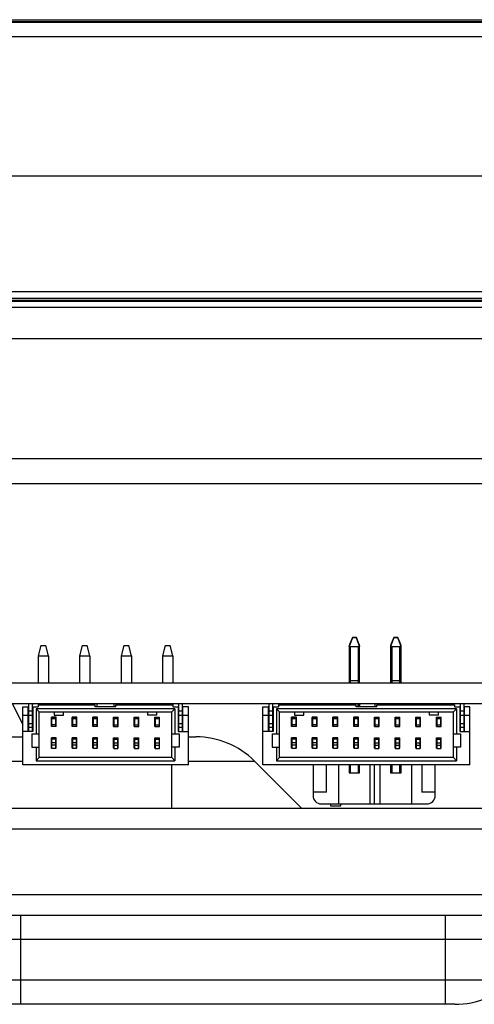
# Model space of a CAD drawing. Header units: millimetres. Extents: x 0 to 1852, y 0 to 1359.
# Tile 16 of 54: x 512 to 534, y 286 to 334. Entities that reach past the tile are written whole.
import ezdxf

# ---------------------------------------------------------------- set-up
doc = ezdxf.new("R2010")
doc.units = ezdxf.units.MM
doc.header["$LTSCALE"] = 65.395
doc.layers.get('0').update_dxf_attribs({"linetype": 'CONTINUOUS'})
doc.layers.add('7_ALL_FEATURES', color=7, linetype='CONTINUOUS')

msp = doc.modelspace()

# ---------------------------------------------------------------- linework, layer by layer
at = {"color": 7, "linetype": 'Continuous'}
for p, q in [((231.071, 333.541), (775.751, 333.541)), ((774.411, 333.411), (232.411, 333.411)), ((774.411, 332.711), (232.411, 332.711)), ((249.651, 326.017), (757.651, 326.017)), ((236.411, 320.424), (770.411, 320.424)), ((249.651, 320.117), (757.651, 320.117)), ((249.651, 320.017), (757.651, 320.017)), ((757.651, 319.957), (249.651, 319.957)), ((528.331, 303.751), (528.196, 303.41)), ((528.331, 303.725), (528.196, 303.35)), ((528.531, 303.751), (528.331, 303.751)), ((528.331, 303.751), (528.331, 303.725)), ((528.531, 303.725), (528.331, 303.725)), ((528.531, 303.725), (528.531, 303.751)), ((528.667, 303.41), (528.531, 303.751)), ((528.667, 303.35), (528.531, 303.725)), ((530.331, 303.751), (530.196, 303.41)), ((530.331, 303.725), (530.196, 303.35)), ((530.531, 303.751), (530.331, 303.751)), ((530.331, 303.751), (530.331, 303.725)), ((530.531, 303.725), (530.331, 303.725)), ((530.531, 303.725), (530.531, 303.751)), ((530.667, 303.41), (530.531, 303.751)), ((530.667, 303.35), (530.531, 303.725)), ((513.291, 303.353), (513.161, 302.853)), ((513.291, 303.353), (513.531, 303.353)), ((513.661, 302.853), (513.531, 303.353)), ((515.291, 303.353), (515.161, 302.853)), ((515.291, 303.353), (515.531, 303.353)), ((515.661, 302.853), (515.531, 303.353)), ((517.291, 303.353), (517.161, 302.853)), ((517.291, 303.353), (517.531, 303.353)), ((517.661, 302.853), (517.531, 303.353)), ((519.291, 303.353), (519.161, 302.853)), ((519.291, 303.353), (519.531, 303.353)), ((519.661, 302.853), (519.531, 303.353)), ((528.181, 303.367), (528.181, 301.553)), ((528.231, 303.309), (528.631, 303.309)), ((528.231, 303.309), (528.231, 301.553)), ((528.631, 301.553), (528.631, 303.309)), ((528.681, 301.553), (528.681, 303.367)), ((530.181, 303.367), (530.181, 301.553)), ((530.231, 303.309), (530.631, 303.309)), ((530.231, 303.309), (530.231, 301.553)), ((530.631, 301.553), (530.631, 303.309)), ((530.681, 301.553), (530.681, 303.367)), ((513.161, 302.853), (513.661, 302.853)), ((513.161, 302.853), (513.161, 301.553)), ((513.661, 302.853), (513.661, 301.553)), ((515.161, 302.853), (515.661, 302.853)), ((515.161, 302.853), (515.161, 301.553)), ((515.661, 302.853), (515.661, 301.553)), ((517.161, 302.853), (517.661, 302.853)), ((517.161, 302.853), (517.161, 301.553)), ((517.661, 302.853), (517.661, 301.553)), ((519.161, 302.853), (519.661, 302.853)), ((519.161, 302.853), (519.161, 301.553)), ((519.661, 302.853), (519.661, 301.553)), ((433.411, 301.553), (564.211, 301.553)), ((528.231, 301.677), (528.631, 301.677)), ((530.231, 301.677), (530.631, 301.677)), ((432.711, 300.553), (564.211, 300.553)), ((511.911, 300.553), (512.411, 299.55)), ((512.411, 300.403), (512.691, 300.403)), ((512.411, 297.603), (512.411, 300.403)), ((512.691, 300.366), (512.676, 300.366)), ((512.676, 299.203), (512.676, 300.366)), ((512.676, 300.203), (512.906, 300.203)), ((512.691, 300.553), (512.691, 299.203)), ((512.891, 299.203), (512.891, 300.553)), ((512.891, 300.513), (512.911, 300.553)), ((512.891, 300.403), (513.161, 300.403)), ((512.906, 300.366), (512.891, 300.366)), ((512.906, 300.403), (512.906, 299.203)), ((519.761, 300.303), (513.061, 300.303)), ((513.211, 300.153), (513.061, 300.303)), ((513.061, 300.303), (513.061, 299.103)), ((513.161, 300.553), (513.161, 300.403)), ((513.161, 300.503), (515.911, 300.503)), ((513.211, 300.153), (519.611, 300.153)), ((513.211, 297.953), (513.211, 300.153)), ((513.661, 300.553), (513.661, 300.503)), ((513.811, 300.553), (513.811, 300.503)), ((513.936, 300.153), (513.936, 300.003)), ((514.011, 300.503), (514.011, 300.553)), ((514.386, 300.003), (514.386, 300.153)), ((514.811, 300.553), (514.811, 300.503)), ((515.011, 300.503), (515.011, 300.553)), ((515.161, 300.553), (515.161, 300.503)), ((515.661, 300.553), (515.661, 300.503)), ((515.811, 300.553), (515.811, 300.503)), ((515.911, 300.403), (515.911, 300.503)), ((516.911, 300.403), (515.911, 300.403)), ((516.011, 300.403), (516.011, 300.553)), ((516.811, 300.553), (516.811, 300.403)), ((516.911, 300.503), (519.661, 300.503)), ((516.911, 300.403), (516.911, 300.503)), ((517.011, 300.503), (517.011, 300.553)), ((517.161, 300.553), (517.161, 300.503)), ((517.661, 300.553), (517.661, 300.503)), ((517.811, 300.553), (517.811, 300.503)), ((518.011, 300.503), (518.011, 300.553)), ((518.436, 300.153), (518.436, 300.003)), ((518.811, 300.553), (518.811, 300.503)), ((518.886, 300.003), (518.886, 300.153)), ((519.011, 300.503), (519.011, 300.553)), ((519.161, 300.553), (519.161, 300.503)), ((519.611, 300.153), (519.761, 300.303)), ((519.611, 297.953), (519.611, 300.153)), ((519.661, 300.553), (519.661, 300.403)), ((519.661, 300.403), (519.931, 300.403)), ((519.761, 300.303), (519.761, 299.103)), ((519.911, 300.553), (519.931, 300.513)), ((519.916, 300.403), (519.916, 299.203)), ((519.916, 300.366), (519.931, 300.366)), ((519.916, 300.203), (520.146, 300.203)), ((519.931, 300.553), (519.931, 299.203)), ((520.131, 299.203), (520.131, 300.553)), ((520.411, 300.403), (520.131, 300.403)), ((520.131, 300.366), (520.146, 300.366)), ((520.146, 299.203), (520.146, 300.366)), ((520.411, 297.603), (520.411, 300.403)), ((524.011, 300.403), (524.291, 300.403)), ((524.011, 297.603), (524.011, 300.403)), ((524.291, 300.366), (524.276, 300.366)), ((524.276, 299.203), (524.276, 300.366)), ((524.276, 300.203), (524.506, 300.203)), ((524.291, 300.553), (524.291, 299.203)), ((524.491, 299.203), (524.491, 300.553)), ((524.491, 300.403), (524.761, 300.403)), ((524.506, 300.366), (524.491, 300.366)), ((524.506, 300.403), (524.506, 299.203)), ((533.361, 300.303), (524.661, 300.303)), ((524.811, 300.153), (524.661, 300.303)), ((524.661, 300.303), (524.661, 299.103)), ((524.761, 300.503), (528.511, 300.503)), ((524.761, 300.503), (524.761, 300.403)), ((524.811, 300.153), (533.211, 300.153)), ((524.811, 297.953), (524.811, 300.153)), ((525.411, 300.553), (525.411, 300.503)), ((525.536, 300.153), (525.536, 300.003)), ((525.611, 300.503), (525.611, 300.553)), ((525.986, 300.003), (525.986, 300.153)), ((526.411, 300.553), (526.411, 300.503)), ((526.611, 300.503), (526.611, 300.553)), ((527.411, 300.553), (527.411, 300.503)), ((527.611, 300.503), (527.611, 300.553)), ((528.181, 300.553), (528.181, 300.503)), ((528.231, 300.553), (528.231, 300.503)), ((528.411, 300.553), (528.411, 300.503)), ((528.511, 300.403), (528.511, 300.503)), ((529.511, 300.403), (528.511, 300.403)), ((528.611, 300.403), (528.611, 300.553)), ((528.631, 300.403), (528.631, 300.553)), ((528.681, 300.553), (528.681, 300.403)), ((529.411, 300.553), (529.411, 300.403)), ((529.511, 300.503), (533.261, 300.503)), ((529.511, 300.403), (529.511, 300.503)), ((529.611, 300.503), (529.611, 300.553)), ((530.181, 300.553), (530.181, 300.503)), ((530.231, 300.553), (530.231, 300.503)), ((530.411, 300.553), (530.411, 300.503)), ((530.611, 300.503), (530.611, 300.553)), ((530.631, 300.503), (530.631, 300.553)), ((530.681, 300.553), (530.681, 300.503)), ((531.411, 300.553), (531.411, 300.503)), ((531.611, 300.503), (531.611, 300.553)), ((532.036, 300.153), (532.036, 300.003)), ((532.411, 300.553), (532.411, 300.503)), ((532.486, 300.003), (532.486, 300.153)), ((532.611, 300.503), (532.611, 300.553)), ((533.211, 300.153), (533.361, 300.303)), ((533.211, 297.953), (533.211, 300.153)), ((533.261, 300.503), (533.261, 300.403)), ((533.261, 300.403), (533.531, 300.403)), ((533.361, 300.303), (533.361, 299.103)), ((533.516, 300.403), (533.516, 299.203)), ((533.516, 300.366), (533.531, 300.366)), ((533.516, 300.203), (533.746, 300.203)), ((533.531, 300.553), (533.531, 299.203)), ((533.731, 299.203), (533.731, 300.553)), ((534.011, 300.403), (533.731, 300.403)), ((533.731, 300.366), (533.746, 300.366)), ((533.746, 299.203), (533.746, 300.366)), ((534.011, 297.603), (534.011, 300.403)), ((512.411, 300.003), (512.906, 300.003)), ((514.026, 299.908), (513.796, 299.908)), ((513.796, 299.458), (513.796, 299.908)), ((513.811, 299.908), (513.811, 299.458)), ((513.811, 299.873), (514.011, 299.873)), ((514.011, 299.823), (513.811, 299.823)), ((513.936, 300.003), (514.386, 300.003)), ((514.011, 299.458), (514.011, 299.908)), ((514.026, 299.458), (514.026, 299.908)), ((515.026, 299.908), (514.796, 299.908)), ((514.796, 299.458), (514.796, 299.908)), ((514.811, 299.908), (514.811, 299.458)), ((514.811, 299.873), (515.011, 299.873)), ((515.011, 299.823), (514.811, 299.823)), ((515.011, 299.458), (515.011, 299.908)), ((515.026, 299.458), (515.026, 299.908)), ((516.026, 299.908), (515.796, 299.908)), ((515.796, 299.458), (515.796, 299.908)), ((515.811, 299.908), (515.811, 299.458)), ((515.811, 299.873), (516.011, 299.873)), ((516.011, 299.823), (515.811, 299.823)), ((516.011, 299.458), (516.011, 299.908)), ((516.026, 299.458), (516.026, 299.908)), ((516.796, 299.908), (517.026, 299.908)), ((516.796, 299.458), (516.796, 299.908)), ((516.811, 299.908), (516.811, 299.458)), ((516.811, 299.873), (517.011, 299.873)), ((517.011, 299.823), (516.811, 299.823)), ((517.011, 299.458), (517.011, 299.908)), ((517.026, 299.458), (517.026, 299.908)), ((517.796, 299.908), (518.026, 299.908)), ((517.796, 299.458), (517.796, 299.908)), ((517.811, 299.908), (517.811, 299.458)), ((517.811, 299.873), (518.011, 299.873)), ((518.011, 299.823), (517.811, 299.823)), ((518.011, 299.458), (518.011, 299.908)), ((518.026, 299.458), (518.026, 299.908)), ((518.886, 300.003), (518.436, 300.003)), ((518.796, 299.908), (519.026, 299.908)), ((518.796, 299.458), (518.796, 299.908)), ((518.811, 299.908), (518.811, 299.458)), ((518.811, 299.873), (519.011, 299.873)), ((519.011, 299.823), (518.811, 299.823)), ((519.011, 299.458), (519.011, 299.908)), ((519.026, 299.458), (519.026, 299.908)), ((519.916, 300.003), (520.411, 300.003)), ((524.011, 300.003), (524.506, 300.003)), ((525.626, 299.908), (525.396, 299.908)), ((525.396, 299.458), (525.396, 299.908)), ((525.411, 299.908), (525.411, 299.458)), ((525.411, 299.873), (525.611, 299.873)), ((525.611, 299.823), (525.411, 299.823)), ((525.536, 300.003), (525.986, 300.003)), ((525.611, 299.458), (525.611, 299.908)), ((525.626, 299.458), (525.626, 299.908)), ((526.626, 299.908), (526.396, 299.908)), ((526.396, 299.458), (526.396, 299.908)), ((526.411, 299.908), (526.411, 299.458)), ((526.411, 299.873), (526.611, 299.873)), ((526.611, 299.823), (526.411, 299.823)), ((526.611, 299.458), (526.611, 299.908)), ((526.626, 299.458), (526.626, 299.908)), ((527.626, 299.908), (527.396, 299.908)), ((527.396, 299.458), (527.396, 299.908)), ((527.411, 299.908), (527.411, 299.458)), ((527.411, 299.873), (527.611, 299.873)), ((527.611, 299.823), (527.411, 299.823)), ((527.611, 299.458), (527.611, 299.908)), ((527.626, 299.458), (527.626, 299.908)), ((528.626, 299.908), (528.396, 299.908)), ((528.396, 299.458), (528.396, 299.908)), ((528.411, 299.908), (528.411, 299.458)), ((528.411, 299.873), (528.611, 299.873)), ((528.611, 299.823), (528.411, 299.823)), ((528.611, 299.458), (528.611, 299.908)), ((528.626, 299.458), (528.626, 299.908)), ((529.396, 299.908), (529.626, 299.908)), ((529.396, 299.458), (529.396, 299.908)), ((529.411, 299.908), (529.411, 299.458)), ((529.411, 299.873), (529.611, 299.873)), ((529.611, 299.823), (529.411, 299.823)), ((529.611, 299.458), (529.611, 299.908)), ((529.626, 299.458), (529.626, 299.908)), ((530.396, 299.908), (530.626, 299.908)), ((530.396, 299.458), (530.396, 299.908)), ((530.411, 299.908), (530.411, 299.458)), ((530.411, 299.873), (530.611, 299.873)), ((530.611, 299.823), (530.411, 299.823)), ((530.611, 299.458), (530.611, 299.908)), ((530.626, 299.458), (530.626, 299.908)), ((531.396, 299.908), (531.626, 299.908)), ((531.396, 299.458), (531.396, 299.908)), ((531.411, 299.908), (531.411, 299.458)), ((531.411, 299.873), (531.611, 299.873)), ((531.611, 299.823), (531.411, 299.823)), ((531.611, 299.458), (531.611, 299.908)), ((531.626, 299.458), (531.626, 299.908)), ((532.486, 300.003), (532.036, 300.003)), ((532.396, 299.908), (532.626, 299.908)), ((532.396, 299.458), (532.396, 299.908)), ((532.411, 299.908), (532.411, 299.458)), ((532.411, 299.873), (532.611, 299.873)), ((532.611, 299.823), (532.411, 299.823)), ((532.611, 299.458), (532.611, 299.908)), ((532.626, 299.458), (532.626, 299.908)), ((533.516, 300.003), (534.011, 300.003)), ((512.906, 299.203), (512.411, 299.203)), ((512.676, 299.603), (512.906, 299.603)), ((512.891, 299.403), (512.691, 299.403)), ((514.026, 299.458), (513.796, 299.458)), ((514.011, 299.534), (513.811, 299.534)), ((515.026, 299.458), (514.796, 299.458)), ((515.011, 299.534), (514.811, 299.534)), ((516.026, 299.458), (515.796, 299.458)), ((516.011, 299.534), (515.811, 299.534)), ((516.796, 299.458), (517.026, 299.458)), ((516.811, 299.534), (517.011, 299.534)), ((517.796, 299.458), (518.026, 299.458)), ((517.811, 299.534), (518.011, 299.534)), ((518.796, 299.458), (519.026, 299.458)), ((518.811, 299.534), (519.011, 299.534)), ((519.916, 299.603), (520.146, 299.603)), ((519.916, 299.203), (520.411, 299.203)), ((520.131, 299.403), (519.931, 299.403)), ((524.506, 299.203), (524.011, 299.203)), ((524.276, 299.603), (524.506, 299.603)), ((524.491, 299.403), (524.291, 299.403)), ((525.626, 299.458), (525.396, 299.458)), ((525.611, 299.534), (525.411, 299.534)), ((526.626, 299.458), (526.396, 299.458)), ((526.611, 299.534), (526.411, 299.534)), ((527.626, 299.458), (527.396, 299.458)), ((527.611, 299.534), (527.411, 299.534)), ((528.626, 299.458), (528.396, 299.458)), ((528.611, 299.534), (528.411, 299.534)), ((529.396, 299.458), (529.626, 299.458)), ((529.411, 299.534), (529.611, 299.534)), ((530.396, 299.458), (530.626, 299.458)), ((530.411, 299.534), (530.611, 299.534)), ((531.396, 299.458), (531.626, 299.458)), ((531.411, 299.534), (531.611, 299.534)), ((532.396, 299.458), (532.626, 299.458)), ((532.411, 299.534), (532.611, 299.534)), ((533.516, 299.603), (533.746, 299.603)), ((533.516, 299.203), (534.011, 299.203)), ((533.731, 299.403), (533.531, 299.403)), ((512.861, 299.103), (513.211, 299.103)), ((512.861, 299.103), (512.861, 298.453)), ((514.026, 298.903), (513.796, 298.903)), ((513.796, 298.403), (513.796, 298.903)), ((513.811, 298.903), (513.811, 298.392)), ((514.011, 298.836), (513.811, 298.836)), ((514.011, 298.392), (514.011, 298.903)), ((514.026, 298.403), (514.026, 298.903)), ((515.026, 298.903), (514.796, 298.903)), ((514.796, 298.403), (514.796, 298.903)), ((514.811, 298.903), (514.811, 298.392)), ((515.011, 298.836), (514.811, 298.836)), ((515.011, 298.392), (515.011, 298.903)), ((515.026, 298.403), (515.026, 298.903)), ((516.026, 298.903), (515.796, 298.903)), ((515.796, 298.403), (515.796, 298.903)), ((515.811, 298.903), (515.811, 298.392)), ((516.011, 298.836), (515.811, 298.836)), ((516.011, 298.392), (516.011, 298.903)), ((516.026, 298.403), (516.026, 298.903)), ((516.796, 298.903), (517.026, 298.903)), ((516.796, 298.403), (516.796, 298.903)), ((516.811, 298.903), (516.811, 298.392)), ((516.811, 298.836), (517.011, 298.836)), ((517.011, 298.392), (517.011, 298.903)), ((517.026, 298.403), (517.026, 298.903)), ((517.796, 298.903), (518.026, 298.903)), ((517.796, 298.403), (517.796, 298.903)), ((517.811, 298.903), (517.811, 298.392)), ((517.811, 298.836), (518.011, 298.836)), ((518.011, 298.392), (518.011, 298.903)), ((518.026, 298.403), (518.026, 298.903)), ((518.796, 298.903), (519.026, 298.903)), ((518.796, 298.403), (518.796, 298.903)), ((518.811, 298.903), (518.811, 298.392)), ((518.811, 298.836), (519.011, 298.836)), ((519.011, 298.392), (519.011, 298.903)), ((519.026, 298.403), (519.026, 298.903)), ((519.611, 299.103), (519.961, 299.103)), ((519.961, 299.103), (519.961, 298.453)), ((524.461, 299.103), (524.811, 299.103)), ((524.461, 299.103), (524.461, 298.453)), ((525.626, 298.903), (525.396, 298.903)), ((525.396, 298.403), (525.396, 298.903)), ((525.411, 298.903), (525.411, 298.392)), ((525.611, 298.836), (525.411, 298.836)), ((525.611, 298.392), (525.611, 298.903)), ((525.626, 298.403), (525.626, 298.903)), ((526.626, 298.903), (526.396, 298.903)), ((526.396, 298.403), (526.396, 298.903)), ((526.411, 298.903), (526.411, 298.392)), ((526.611, 298.836), (526.411, 298.836)), ((526.611, 298.392), (526.611, 298.903)), ((526.626, 298.403), (526.626, 298.903)), ((527.626, 298.903), (527.396, 298.903)), ((527.396, 298.403), (527.396, 298.903)), ((527.411, 298.903), (527.411, 298.392)), ((527.611, 298.836), (527.411, 298.836)), ((527.611, 298.392), (527.611, 298.903)), ((527.626, 298.403), (527.626, 298.903)), ((528.626, 298.903), (528.396, 298.903)), ((528.396, 298.403), (528.396, 298.903)), ((528.411, 298.903), (528.411, 298.392)), ((528.611, 298.836), (528.411, 298.836)), ((528.611, 298.392), (528.611, 298.903)), ((528.626, 298.403), (528.626, 298.903)), ((529.396, 298.903), (529.626, 298.903)), ((529.396, 298.403), (529.396, 298.903)), ((529.411, 298.903), (529.411, 298.392)), ((529.411, 298.836), (529.611, 298.836)), ((529.611, 298.392), (529.611, 298.903)), ((529.626, 298.403), (529.626, 298.903)), ((530.396, 298.903), (530.626, 298.903)), ((530.396, 298.403), (530.396, 298.903)), ((530.411, 298.903), (530.411, 298.392)), ((530.411, 298.836), (530.611, 298.836)), ((530.611, 298.392), (530.611, 298.903)), ((530.626, 298.403), (530.626, 298.903)), ((531.396, 298.903), (531.626, 298.903)), ((531.396, 298.403), (531.396, 298.903)), ((531.411, 298.903), (531.411, 298.392)), ((531.411, 298.836), (531.611, 298.836)), ((531.611, 298.392), (531.611, 298.903)), ((531.626, 298.403), (531.626, 298.903)), ((532.396, 298.903), (532.626, 298.903)), ((532.396, 298.403), (532.396, 298.903)), ((532.411, 298.903), (532.411, 298.392)), ((532.411, 298.836), (532.611, 298.836)), ((532.611, 298.392), (532.611, 298.903)), ((532.626, 298.403), (532.626, 298.903)), ((533.211, 299.103), (533.561, 299.103)), ((533.561, 299.103), (533.561, 298.453)), ((512.861, 298.453), (513.211, 298.453)), ((513.061, 298.453), (513.061, 297.803)), ((513.811, 298.403), (513.796, 298.403)), ((514.011, 298.661), (513.811, 298.661)), ((514.011, 298.551), (513.811, 298.551)), ((514.011, 298.392), (513.811, 298.392)), ((514.026, 298.403), (514.011, 298.403)), ((514.811, 298.403), (514.796, 298.403)), ((515.011, 298.661), (514.811, 298.661)), ((515.011, 298.551), (514.811, 298.551)), ((515.011, 298.392), (514.811, 298.392)), ((515.026, 298.403), (515.011, 298.403)), ((515.811, 298.403), (515.796, 298.403)), ((516.011, 298.661), (515.811, 298.661)), ((516.011, 298.551), (515.811, 298.551)), ((516.011, 298.392), (515.811, 298.392)), ((516.026, 298.403), (516.011, 298.403)), ((516.796, 298.403), (516.811, 298.403)), ((516.811, 298.661), (517.011, 298.661)), ((516.811, 298.551), (517.011, 298.551)), ((516.811, 298.392), (517.011, 298.392)), ((517.011, 298.403), (517.026, 298.403)), ((517.796, 298.403), (517.811, 298.403)), ((517.811, 298.661), (518.011, 298.661)), ((517.811, 298.551), (518.011, 298.551)), ((517.811, 298.392), (518.011, 298.392)), ((518.011, 298.403), (518.026, 298.403)), ((518.796, 298.403), (518.811, 298.403)), ((518.811, 298.661), (519.011, 298.661)), ((518.811, 298.551), (519.011, 298.551)), ((518.811, 298.392), (519.011, 298.392)), ((519.011, 298.403), (519.026, 298.403)), ((519.961, 298.453), (519.611, 298.453)), ((519.761, 298.453), (519.761, 297.803)), ((524.461, 298.453), (524.811, 298.453)), ((524.661, 298.453), (524.661, 297.803)), ((525.411, 298.403), (525.396, 298.403)), ((525.611, 298.661), (525.411, 298.661)), ((525.611, 298.551), (525.411, 298.551)), ((525.611, 298.392), (525.411, 298.392)), ((525.626, 298.403), (525.611, 298.403)), ((526.411, 298.403), (526.396, 298.403)), ((526.611, 298.661), (526.411, 298.661)), ((526.611, 298.551), (526.411, 298.551)), ((526.611, 298.392), (526.411, 298.392)), ((526.626, 298.403), (526.611, 298.403)), ((527.411, 298.403), (527.396, 298.403)), ((527.611, 298.661), (527.411, 298.661)), ((527.611, 298.551), (527.411, 298.551)), ((527.611, 298.392), (527.411, 298.392)), ((527.626, 298.403), (527.611, 298.403)), ((528.411, 298.403), (528.396, 298.403)), ((528.611, 298.661), (528.411, 298.661)), ((528.611, 298.551), (528.411, 298.551)), ((528.611, 298.392), (528.411, 298.392)), ((528.626, 298.403), (528.611, 298.403)), ((529.396, 298.403), (529.411, 298.403)), ((529.411, 298.661), (529.611, 298.661)), ((529.411, 298.551), (529.611, 298.551)), ((529.411, 298.392), (529.611, 298.392)), ((529.611, 298.403), (529.626, 298.403)), ((530.396, 298.403), (530.411, 298.403)), ((530.411, 298.661), (530.611, 298.661)), ((530.411, 298.551), (530.611, 298.551)), ((530.411, 298.392), (530.611, 298.392)), ((530.611, 298.403), (530.626, 298.403)), ((531.396, 298.403), (531.411, 298.403)), ((531.411, 298.661), (531.611, 298.661)), ((531.411, 298.551), (531.611, 298.551)), ((531.411, 298.392), (531.611, 298.392)), ((531.611, 298.403), (531.626, 298.403)), ((532.396, 298.403), (532.411, 298.403)), ((532.411, 298.661), (532.611, 298.661)), ((532.411, 298.551), (532.611, 298.551)), ((532.411, 298.392), (532.611, 298.392)), ((532.611, 298.403), (532.626, 298.403)), ((533.561, 298.453), (533.211, 298.453)), ((533.361, 298.453), (533.361, 297.803)), ((513.211, 297.953), (513.061, 297.803)), ((513.061, 297.803), (519.761, 297.803)), ((519.611, 297.953), (513.211, 297.953)), ((519.611, 297.953), (519.761, 297.803)), ((524.811, 297.953), (524.661, 297.803)), ((524.661, 297.803), (533.361, 297.803)), ((533.211, 297.953), (524.811, 297.953)), ((533.211, 297.953), (533.361, 297.803)), ((520.411, 297.603), (512.411, 297.603)), ((534.011, 297.603), (524.011, 297.603)), ((526.431, 297.603), (526.431, 296.12)), ((527.081, 296.289), (527.081, 297.603)), ((527.681, 295.72), (527.681, 297.603)), ((528.181, 297.603), (528.181, 297.22)), ((528.231, 297.603), (528.231, 297.22)), ((528.631, 297.22), (528.631, 297.603)), ((528.681, 297.22), (528.681, 297.603)), ((529.181, 297.603), (529.181, 295.72)), ((529.381, 297.603), (529.381, 295.72)), ((529.681, 295.72), (529.681, 297.603)), ((530.181, 297.603), (530.181, 297.22)), ((530.231, 297.603), (530.231, 297.22)), ((530.631, 297.22), (530.631, 297.603)), ((530.681, 297.22), (530.681, 297.603)), ((531.181, 297.603), (531.181, 295.72)), ((531.681, 297.603), (531.681, 296.289)), ((532.331, 296.12), (532.331, 297.603)), ((528.181, 297.22), (528.681, 297.22)), ((530.181, 297.22), (530.681, 297.22)), ((527.081, 296.289), (526.431, 296.289)), ((532.331, 296.289), (531.681, 296.289)), ((526.831, 295.72), (531.931, 295.72)), ((527.281, 295.72), (527.281, 295.62)), ((527.281, 295.62), (527.781, 295.62)), ((527.781, 295.62), (527.781, 295.72))]:
    msp.add_line(p, q, dxfattribs=at)
at = {"color": 3, "linetype": 'Continuous'}
for p, q in [((231.071, 333.461), (775.751, 333.461)), ((773.411, 319.653), (233.411, 319.653)), ((773.411, 318.153), (233.411, 318.153)), ((560.211, 312.353), (510.611, 312.353)), ((560.211, 311.153), (510.611, 311.153)), ((547.911, 295.503), (443.911, 295.503)), ((548.911, 294.503), (443.911, 294.503))]:
    msp.add_line(p, q, dxfattribs=at)
at = {"color": 7, "linetype": 'Continuous'}
for centre, radius, start, end in [((527.031, 300.503), 0.05, 0, 45), ((531.731, 300.503), 0.05, 135, 180), ((532.281, 300.503), 0.05, 0, 45), ((528.231, 297.27), 0.05, 179.998, 270), ((528.631, 297.27), 0.05, 270, 0.002), ((530.231, 297.27), 0.05, 179.998, 270), ((530.631, 297.27), 0.05, 270, 0.002), ((526.831, 296.12), 0.4, 180, 270), ((531.931, 296.12), 0.4, 270, 0)]:
    msp.add_arc(centre, radius, start, end, dxfattribs=at)
for points, knots in [([(528.196, 303.41), (528.194, 303.406), (528.191, 303.397), (528.187, 303.387), (528.185, 303.379), (528.183, 303.374), (528.182, 303.37), (528.181, 303.368), (528.181, 303.367)], [0, 0, 0, 0, 0.304551, 0.596157, 0.731827, 0.853803, 0.950014, 1, 1, 1, 1]), ([(528.181, 303.315), (528.181, 303.314), (528.185, 303.323), (528.187, 303.327), (528.191, 303.339), (528.194, 303.346), (528.196, 303.35)], [0, 0, 0, 0, 0.094123, 0.348284, 0.660848, 1, 1, 1, 1]), ([(528.196, 303.35), (528.197, 303.345), (528.201, 303.336), (528.208, 303.324), (528.217, 303.313), (528.226, 303.309), (528.231, 303.309)], [0, 0, 0, 0, 0.249335, 0.499214, 0.749916, 1, 1, 1, 1]), ([(528.631, 303.309), (528.636, 303.309), (528.645, 303.313), (528.654, 303.324), (528.661, 303.336), (528.665, 303.345), (528.667, 303.35)], [0, 0, 0, 0, 0.250085, 0.500786, 0.750665, 1, 1, 1, 1]), ([(528.681, 303.367), (528.681, 303.368), (528.68, 303.37), (528.679, 303.374), (528.678, 303.379), (528.675, 303.387), (528.671, 303.397), (528.668, 303.406), (528.667, 303.41)], [0, 0, 0, 0, 0.049987, 0.146198, 0.268174, 0.403844, 0.69545, 1, 1, 1, 1]), ([(528.667, 303.35), (528.668, 303.346), (528.671, 303.339), (528.676, 303.327), (528.677, 303.323), (528.681, 303.314), (528.681, 303.315)], [0, 0, 0, 0, 0.339152, 0.651716, 0.905878, 1, 1, 1, 1]), ([(530.196, 303.41), (530.194, 303.406), (530.191, 303.397), (530.187, 303.387), (530.185, 303.379), (530.183, 303.374), (530.182, 303.37), (530.181, 303.368), (530.181, 303.367)], [0, 0, 0, 0, 0.304551, 0.596157, 0.731827, 0.853803, 0.950014, 1, 1, 1, 1]), ([(530.181, 303.315), (530.181, 303.314), (530.185, 303.323), (530.187, 303.327), (530.191, 303.339), (530.194, 303.346), (530.196, 303.35)], [0, 0, 0, 0, 0.094123, 0.348284, 0.660848, 1, 1, 1, 1]), ([(530.196, 303.35), (530.197, 303.345), (530.201, 303.336), (530.208, 303.324), (530.217, 303.313), (530.226, 303.309), (530.231, 303.309)], [0, 0, 0, 0, 0.249335, 0.499214, 0.749916, 1, 1, 1, 1]), ([(530.631, 303.309), (530.636, 303.309), (530.645, 303.313), (530.654, 303.324), (530.661, 303.336), (530.665, 303.345), (530.667, 303.35)], [0, 0, 0, 0, 0.250085, 0.500786, 0.750665, 1, 1, 1, 1]), ([(530.681, 303.367), (530.681, 303.368), (530.68, 303.37), (530.679, 303.374), (530.678, 303.379), (530.675, 303.387), (530.671, 303.397), (530.668, 303.406), (530.667, 303.41)], [0, 0, 0, 0, 0.049987, 0.146198, 0.268174, 0.403844, 0.69545, 1, 1, 1, 1]), ([(530.667, 303.35), (530.668, 303.346), (530.671, 303.339), (530.676, 303.327), (530.677, 303.323), (530.681, 303.314), (530.681, 303.315)], [0, 0, 0, 0, 0.339152, 0.651716, 0.905878, 1, 1, 1, 1]), ([(528.181, 301.684), (528.181, 301.683), (528.183, 301.682), (528.187, 301.68), (528.198, 301.679), (528.213, 301.677), (528.225, 301.677), (528.231, 301.677)], [0, 0, 0, 0, 0.031006, 0.091488, 0.307382, 0.625681, 1, 1, 1, 1]), ([(528.631, 301.677), (528.638, 301.677), (528.649, 301.677), (528.665, 301.679), (528.675, 301.68), (528.68, 301.682), (528.681, 301.683), (528.681, 301.684)], [0, 0, 0, 0, 0.374319, 0.692618, 0.908512, 0.968994, 1, 1, 1, 1]), ([(530.181, 301.684), (530.181, 301.683), (530.183, 301.682), (530.187, 301.68), (530.198, 301.679), (530.213, 301.677), (530.225, 301.677), (530.231, 301.677)], [0, 0, 0, 0, 0.031006, 0.091488, 0.307382, 0.625681, 1, 1, 1, 1]), ([(530.631, 301.677), (530.638, 301.677), (530.649, 301.677), (530.665, 301.679), (530.675, 301.68), (530.68, 301.682), (530.681, 301.683), (530.681, 301.684)], [0, 0, 0, 0, 0.374319, 0.692618, 0.908512, 0.968994, 1, 1, 1, 1])]:
    msp.add_open_spline(points, degree=3, knots=knots, dxfattribs=at)
at = {"layer": '7_ALL_FEATURES', "color": 7, "linetype": 'Continuous'}
for p, q in [((508.611, 298.953), (512.411, 298.953)), ((520.411, 298.953), (520.779, 298.953)), ((506.161, 297.781), (512.411, 297.781)), ((520.411, 297.781), (523.607, 297.781)), ((525.885, 295.503), (523.607, 297.781)), ((519.621, 295.503), (519.621, 297.603))]:
    msp.add_line(p, q, dxfattribs=at)
at = {"layer": '7_ALL_FEATURES', "color": 3, "linetype": 'Continuous'}
for p, q in [((443.911, 291.353), (562.411, 291.353)), ((433.111, 290.353), (573.711, 290.353)), ((512.321, 286.053), (512.321, 290.353)), ((532.821, 286.053), (532.821, 290.353)), ((538.064, 289.181), (507.079, 289.181)), ((536.107, 287.224), (509.035, 287.224)), ((533.279, 286.053), (511.864, 286.053))]:
    msp.add_line(p, q, dxfattribs=at)
at = {"layer": '7_ALL_FEATURES', "color": 7, "linetype": 'Continuous'}
msp.add_arc((520.779, 294.953), 4, 45, 90, dxfattribs=at)
at = {"layer": '7_ALL_FEATURES', "color": 3, "linetype": 'Continuous'}
msp.add_arc((533.279, 290.053), 4, 270, 315, dxfattribs=at)

doc.saveas('drawing.dxf')
